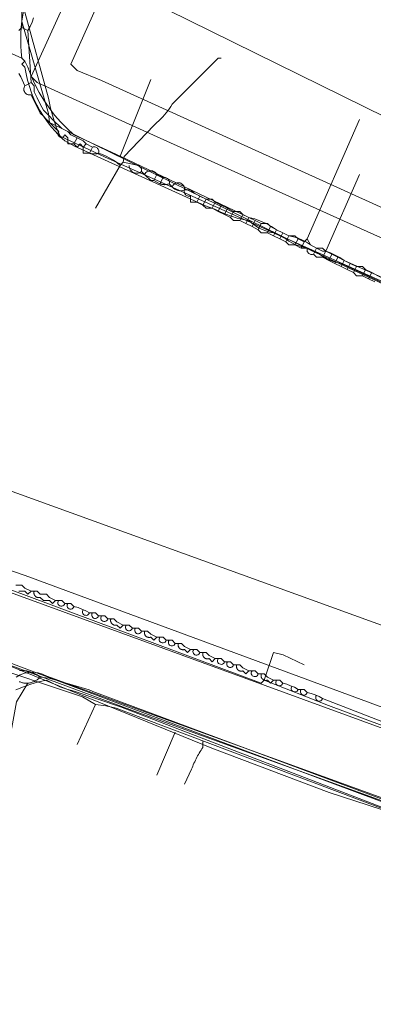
# Model space of a CAD drawing. Header units: inches. Extents: x 158416 to 160804, y 432611 to 437652.
# Tile 180 of 193: x 159175 to 159214, y 437188 to 437295. Entities that reach past the tile are written whole.
import ezdxf

# ---------------------------------------------------------------- set-up
doc = ezdxf.new("R2010")
doc.units = ezdxf.units.IN
doc.header["$MEASUREMENT"] = 0
doc.linetypes.add('COPIER_315', pattern=[0])
doc.linetypes.add('DASHDOT', pattern=[0])
for name, color, linetype in [('4.1-RIOOL-BESTAAND', 251, 'Continuous'), ('4.2-K&L-LAAGSPANNING', 10, 'Continuous'), ('4.2-K&L-LAGEDRUK GAS', 42, 'Continuous'), ('4.2-K&L-MIDDENSPANNING', 10, 'Continuous'), ('4.2-K&L-SIGNAAL KPN', 94, 'Continuous'), ('4.2-K&L-SIGNAAL UPC', 222, 'Continuous'), ('4.2-K&L-WATERLEIDING', 150, 'Continuous')]:
    doc.layers.add(name, color=color, linetype=linetype)

msp = doc.modelspace()

# ---------------------------------------------------------------- linework, layer by layer
at = {"layer": '4.1-RIOOL-BESTAAND', "color": 2, "linetype": 'COPIER_315', "lineweight": 0, "ltscale": 5}
for points in [[(159224, 437217, 0), (159233.67, 437228.33, 0), (159243.07, 437247.97, 0), (159248.67, 437259.33, 0), (159184.7, 437288.4, 0), (159184.3, 437288.57, 0), (159181.67, 437289.67, 0), (159181, 437290.33, 0), (159198.4, 437329.3, 0), (159199.9, 437332.7, 0), (159200.18, 437333.48, 0), (159200.52, 437334.23, 0), (159200.9, 437334.96, 0), (159201.33, 437335.67, 0)], [(159232.67, 437263.33, 0), (159189.97, 437282.6, 0), (159177.33, 437288.33, 0), (159176.67, 437289, 0), (159196.1, 437331.63, 0), (159196.25, 437332, 0), (159196.44, 437332.35, 0), (159196.67, 437332.67, 0)], [(159238, 437207.33, 0), (159237.42, 437207.48, 0), (159224.37, 437216.73, 0), (159224, 437217, 0), (159176.03, 437234.73, 0), (159147.7, 437244.43, 0), (159133.7, 437249.1, 0), (159107.97, 437257.54, 0), (159087, 437262.33, 0)], [(159236, 437202.33, 0), (159209.03, 437211.1, 0), (159196.3, 437215.93, 0), (159174.7, 437224.73, 0), (159151.7, 437232.77, 0), (159131.7, 437239.77, 0), (159107.97, 437247.87, 0), (159076, 437255, 0)]]:
    msp.add_polyline3d(points, dxfattribs=at)
at = {"layer": '4.2-K&L-LAAGSPANNING', "linetype": 'DASHDOT', "lineweight": 0, "ltscale": 2}
for p, q in [((159186.33, 437280.33), (159189.67, 437288.67)), ((159208.67, 437270), (159212.33, 437278.33))]:
    msp.add_line(p, q, dxfattribs=at)
for points in [[(159175.67, 437291, 0), (159175.6, 437291.67, 0), (159175.55, 437292.34, 0), (159175.54, 437293.01, 0), (159175.55, 437293.68, 0), (159175.6, 437294.35, 0), (159175.67, 437295.01, 0), (159175.77, 437295.67, 0), (159175.9, 437296.33, 0), (159176.06, 437296.98, 0), (159176.24, 437297.63, 0), (159176.45, 437298.26, 0), (159176.69, 437298.89, 0), (159176.96, 437299.51, 0), (159177.25, 437300.11, 0), (159177.57, 437300.7, 0), (159177.67, 437301.33, 0), (159186, 437318.67, 0), (159190.4, 437327.97, 0), (159190.67, 437328.33, 0)], [(159230, 437260.33, 0), (159210.67, 437269, 0), (159210.2, 437269.31, 0), (159209.71, 437269.58, 0), (159209.19, 437269.81, 0), (159208.67, 437270, 0), (159208.33, 437270, 0), (159207.67, 437270.33, 0), (159207, 437270.67, 0), (159206.58, 437270.96, 0), (159206.13, 437271.21, 0), (159205.66, 437271.41, 0), (159205.17, 437271.56, 0), (159204.67, 437271.67, 0), (159204, 437272, 0), (159203.33, 437272.33, 0), (159202.78, 437272.69, 0), (159202.2, 437273.01, 0), (159201.59, 437273.28, 0), (159200.97, 437273.5, 0), (159200.33, 437273.67, 0), (159186.33, 437280.33, 0), (159181.33, 437282.67, 0), (159180.59, 437283.33, 0), (159179.89, 437284.04, 0), (159179.23, 437284.8, 0), (159178.62, 437285.59, 0), (159178.06, 437286.41, 0), (159177.55, 437287.27, 0), (159177.09, 437288.15, 0), (159176.68, 437289.07, 0), (159176.33, 437290, 0), (159176, 437290.67, 0), (159175.67, 437291, 0), (159169.37, 437293.77, 0)], [(159229.67, 437259.67, 0), (159210.33, 437268.67, 0), (159209.91, 437268.75, 0), (159209.5, 437268.87, 0), (159209.1, 437269.02, 0), (159208.72, 437269.2, 0), (159208.35, 437269.42, 0), (159208, 437269.67, 0), (159207.33, 437270, 0), (159206.67, 437270.33, 0), (159206.25, 437270.42, 0), (159205.84, 437270.53, 0), (159205.44, 437270.69, 0), (159205.05, 437270.87, 0), (159204.68, 437271.09, 0), (159204.33, 437271.33, 0), (159203.67, 437271.67, 0), (159203, 437272, 0), (159202.57, 437272.08, 0), (159202.16, 437272.2, 0), (159201.75, 437272.35, 0), (159201.36, 437272.55, 0), (159201, 437272.78, 0), (159200.65, 437273.04, 0), (159200.33, 437273.33, 0), (159199.69, 437273.45, 0), (159199.06, 437273.6, 0), (159198.43, 437273.79, 0), (159197.82, 437274.01, 0), (159197.22, 437274.27, 0), (159196.63, 437274.57, 0), (159195.63, 437274.93, 0), (159181.38, 437281.41, 0), (159180.33, 437282, 0), (159179.81, 437282.49, 0), (159179.31, 437283, 0), (159178.85, 437283.54, 0), (159178.41, 437284.11, 0), (159178, 437284.69, 0), (159177.63, 437285.3, 0), (159177.29, 437285.93, 0), (159176.98, 437286.58, 0), (159176.71, 437287.24, 0), (159176.48, 437287.91, 0), (159176.28, 437288.6, 0), (159176.12, 437289.3, 0), (159176, 437290, 0), (159175.67, 437290.33, 0), (159176, 437290.67, 0)], [(159229, 437204.67, 0), (159229.07, 437204.97, 0), (159231.67, 437211.67, 0), (159231, 437212.33, 0), (159208.97, 437220.57, 0), (159202, 437223.33, 0), (159201.67, 437223, 0), (159174.3, 437233.23, 0), (159173.7, 437233.43, 0), (159173.33, 437233.58, 0), (159172.99, 437233.77, 0), (159172.67, 437234, 0), (159171.63, 437234.27, 0), (159123, 437252.33, 0), (159122.33, 437252, 0), (159122, 437251.67, 0), (159115.03, 437253.73, 0), (159114.33, 437254, 0), (159110.37, 437255.73, 0), (159094.7, 437260.1, 0), (159088.69, 437261.46, 0), (159088.11, 437261.59, 0), (159087.55, 437261.77, 0), (159087, 437262, 0)], [(159169.67, 437227, 0), (159176.97, 437224.23, 0), (159219.37, 437208.4, 0), (159219.63, 437208.27, 0), (159227.33, 437205, 0), (159228, 437204.67, 0), (159228.33, 437204.33, 0), (159228.67, 437204.67, 0), (159229, 437204.67, 0), (159230.67, 437202, 0), (159230.33, 437198.33, 0), (159229.67, 437197.67, 0), (159229.93, 437196.97, 0), (159230, 437196.67, 0), (159229.73, 437196.3, 0), (159229.33, 437195.33, 0), (159229.67, 437195, 0), (159229.47, 437194.82, 0), (159229.29, 437194.61, 0), (159229.16, 437194.38, 0), (159229.06, 437194.13, 0), (159229, 437193.87, 0), (159228.98, 437193.6, 0), (159229, 437193.33, 0)], [(159202, 437223.33, 0), (159203, 437226.33, 0), (159204.03, 437226.07, 0), (159206.33, 437225, 0)]]:
    msp.add_polyline3d(points, dxfattribs=at)
at = {"layer": '4.2-K&L-LAGEDRUK GAS', "linetype": 'Continuous', "lineweight": 0, "ltscale": 15}
for points in [[(159239.33, 437255.67, 0), (159184.63, 437280.27, 0), (159179.83, 437282.5, 0), (159179.41, 437283.5, 0), (159179.06, 437284.53, 0), (159178.77, 437285.57, 0), (159178.55, 437286.64, 0), (159176, 437296, 0)], [(159223.7, 437206.07, 0), (159186.37, 437220.43, 0), (159181.36, 437222.12, 0), (159180.57, 437222.34, 0), (159179.8, 437222.62, 0), (159179.06, 437222.95, 0), (159178.33, 437223.33, 0), (159177.48, 437223.15, 0), (159176.65, 437222.91, 0), (159175.83, 437222.62, 0), (159175.03, 437222.27, 0)]]:
    msp.add_polyline3d(points, dxfattribs=at)
at = {"layer": '4.2-K&L-MIDDENSPANNING', "linetype": 'Continuous', "lineweight": 0, "ltscale": 1.75}
for points in [[(159163, 437310.33, 0), (159241.33, 437271.67, 0), (159241.44, 437271.81, 0), (159241.57, 437271.93, 0), (159241.72, 437272.03, 0), (159241.89, 437272.1, 0), (159242.06, 437272.15, 0), (159242.24, 437272.16, 0), (159242.42, 437272.15, 0), (159242.59, 437272.11, 0), (159242.76, 437272.04, 0), (159242.91, 437271.94, 0), (159243.04, 437271.82, 0), (159243.15, 437271.68, 0), (159243.24, 437271.52, 0), (159243.3, 437271.36, 0), (159243.33, 437271.18, 0), (159243.33, 437271, 0), (159243.33, 437270.33, 0), (159243.97, 437270.23, 0), (159493.33, 437145.67, 0)], [(159219, 437208.67, 0), (159188.37, 437219.77, 0), (159119.63, 437245.23, 0), (159108.7, 437248.77, 0), (159093.36, 437253.12, 0), (159078.67, 437256.67, 0)], [(159230.67, 437219.67, 0), (159230, 437220, 0), (159229.67, 437220.33, 0), (159229.33, 437221, 0), (159229.33, 437221.33, 0), (159228.33, 437222.33, 0), (159228, 437223, 0), (159227.67, 437223.33, 0), (159227.33, 437223.67, 0), (159226.44, 437224.15, 0), (159225.28, 437224.94, 0), (159224.09, 437225.66, 0), (159222.85, 437226.32, 0), (159221.59, 437226.91, 0), (159220.3, 437227.43, 0), (159218.98, 437227.88, 0), (159217.63, 437228.27, 0), (159165, 437247.33, 0)], [(159226.33, 437214.33, 0), (159208.33, 437221.33, 0), (159207.94, 437221.55, 0), (159207.53, 437221.73, 0), (159207.1, 437221.88, 0), (159206.67, 437222, 0), (159206.33, 437222.33, 0), (159205.67, 437222.33, 0), (159205.27, 437222.55, 0), (159204.86, 437222.73, 0), (159204.44, 437222.88, 0), (159204, 437223, 0), (159203.67, 437223.33, 0), (159203, 437223.33, 0), (159202.33, 437223.67, 0), (159202, 437224, 0), (159201.33, 437224, 0), (159201, 437224.33, 0), (159200.33, 437224.33, 0), (159199.67, 437224.67, 0), (159199.33, 437225, 0), (159198.67, 437225, 0), (159198.33, 437225.33, 0), (159197.67, 437225.33, 0), (159197.33, 437225.67, 0), (159196.67, 437225.67, 0), (159196, 437226, 0), (159195.67, 437226.33, 0), (159195, 437226.33, 0), (159194.67, 437226.67, 0), (159194, 437226.67, 0), (159193.33, 437227, 0), (159193, 437227.33, 0), (159192.33, 437227.33, 0), (159192, 437227.67, 0), (159191.33, 437227.67, 0), (159191, 437228, 0), (159190.33, 437228, 0), (159189.67, 437228.33, 0), (159189.33, 437228.67, 0), (159188.67, 437228.67, 0), (159188.33, 437229, 0), (159187.67, 437229, 0), (159187.33, 437229.33, 0), (159186.67, 437229.33, 0), (159186, 437229.67, 0), (159185.67, 437230, 0), (159185, 437230, 0), (159184.67, 437230.33, 0), (159184, 437230.33, 0), (159183.67, 437230.67, 0), (159183, 437230.67, 0), (159182.6, 437230.88, 0), (159182.19, 437231.07, 0), (159181.77, 437231.22, 0), (159181.33, 437231.33, 0), (159181, 437231.67, 0), (159180.33, 437231.67, 0), (159180, 437232, 0), (159179.33, 437232, 0), (159178.67, 437232.33, 0), (159178.33, 437232.67, 0), (159177.67, 437232.67, 0), (159177.33, 437233, 0), (159176.67, 437233, 0), (159176, 437233.33, 0), (159175.67, 437233.67, 0), (159175, 437233.67, 0)], [(159176.67, 437233, 0), (159176.33, 437232.67, 0), (159176, 437233, 0), (159175.33, 437233, 0)], [(159179.33, 437232, 0), (159179, 437231.67, 0), (159178.67, 437232, 0), (159178, 437232, 0), (159177.67, 437232.33, 0), (159177.64, 437232.32, 0), (159177.61, 437232.32, 0), (159177.57, 437232.31, 0), (159177.54, 437232.31, 0), (159177.51, 437232.31, 0), (159177.48, 437232.31, 0), (159177.45, 437232.31, 0), (159177.42, 437232.31, 0), (159177.39, 437232.32, 0), (159177.36, 437232.33, 0), (159177.33, 437232.34, 0), (159177.3, 437232.35, 0), (159177.27, 437232.36, 0), (159177.24, 437232.37, 0), (159177.21, 437232.39, 0), (159177.19, 437232.41, 0), (159177.16, 437232.43, 0), (159177.14, 437232.45, 0), (159177.12, 437232.47, 0), (159177.1, 437232.5, 0), (159177.08, 437232.52, 0), (159177.06, 437232.55, 0), (159177.04, 437232.57, 0), (159177.03, 437232.6, 0), (159177.01, 437232.63, 0), (159177, 437232.66, 0), (159176.99, 437232.69, 0), (159176.99, 437232.72, 0), (159176.98, 437232.75, 0), (159176.98, 437232.78, 0), (159176.97, 437232.81, 0), (159176.97, 437232.85, 0), (159176.97, 437232.88, 0), (159176.98, 437232.91, 0), (159176.98, 437232.94, 0), (159176.99, 437232.97, 0), (159177, 437233, 0)], [(159186.67, 437229.33, 0), (159186.33, 437229, 0), (159186, 437229.33, 0), (159185.98, 437229.33, 0), (159185.95, 437229.32, 0), (159185.93, 437229.32, 0), (159185.91, 437229.31, 0), (159185.88, 437229.31, 0), (159185.86, 437229.31, 0), (159185.84, 437229.31, 0), (159185.81, 437229.31, 0), (159185.79, 437229.31, 0), (159185.76, 437229.31, 0), (159185.74, 437229.31, 0), (159185.72, 437229.32, 0), (159185.69, 437229.32, 0), (159185.67, 437229.33, 0), (159185.65, 437229.34, 0), (159185.63, 437229.35, 0), (159185.61, 437229.36, 0), (159185.58, 437229.37, 0), (159185.56, 437229.38, 0), (159185.54, 437229.39, 0), (159185.52, 437229.41, 0), (159185.5, 437229.42, 0), (159185.49, 437229.44, 0), (159185.47, 437229.45, 0), (159185.45, 437229.47, 0), (159185.44, 437229.49, 0), (159185.42, 437229.5, 0), (159185.41, 437229.52, 0), (159185.39, 437229.54, 0), (159185.38, 437229.56, 0), (159185.37, 437229.58, 0), (159185.36, 437229.61, 0), (159185.35, 437229.63, 0), (159185.34, 437229.65, 0), (159185.33, 437229.67, 0), (159185.32, 437229.69, 0), (159185.32, 437229.72, 0), (159185.31, 437229.74, 0), (159185.31, 437229.76, 0), (159185.31, 437229.79, 0), (159185.31, 437229.81, 0), (159185.31, 437229.84, 0), (159185.31, 437229.86, 0), (159185.31, 437229.88, 0), (159185.31, 437229.91, 0), (159185.32, 437229.93, 0), (159185.32, 437229.95, 0), (159185.33, 437229.98, 0), (159185.33, 437230, 0)], [(159190.33, 437228, 0), (159190, 437227.67, 0), (159189.67, 437228, 0), (159189.64, 437227.99, 0), (159189.62, 437227.99, 0), (159189.6, 437227.98, 0), (159189.57, 437227.98, 0), (159189.55, 437227.98, 0), (159189.53, 437227.97, 0), (159189.5, 437227.97, 0), (159189.48, 437227.97, 0), (159189.46, 437227.98, 0), (159189.43, 437227.98, 0), (159189.41, 437227.98, 0), (159189.38, 437227.99, 0), (159189.36, 437227.99, 0), (159189.34, 437228, 0), (159189.32, 437228.01, 0), (159189.29, 437228.02, 0), (159189.27, 437228.02, 0), (159189.25, 437228.04, 0), (159189.23, 437228.05, 0), (159189.21, 437228.06, 0), (159189.19, 437228.07, 0), (159189.17, 437228.09, 0), (159189.15, 437228.1, 0), (159189.14, 437228.12, 0), (159189.12, 437228.14, 0), (159189.1, 437228.15, 0), (159189.09, 437228.17, 0), (159189.07, 437228.19, 0), (159189.06, 437228.21, 0), (159189.05, 437228.23, 0), (159189.04, 437228.25, 0), (159189.02, 437228.27, 0), (159189.02, 437228.29, 0), (159189.01, 437228.32, 0), (159189, 437228.34, 0), (159188.99, 437228.36, 0), (159188.99, 437228.38, 0), (159188.98, 437228.41, 0), (159188.98, 437228.43, 0), (159188.98, 437228.46, 0), (159188.97, 437228.48, 0), (159188.97, 437228.5, 0), (159188.97, 437228.53, 0), (159188.98, 437228.55, 0), (159188.98, 437228.57, 0), (159188.98, 437228.6, 0), (159188.99, 437228.62, 0), (159188.99, 437228.64, 0), (159189, 437228.67, 0)], [(159194, 437226.67, 0), (159193.67, 437226.33, 0), (159193.33, 437226.67, 0), (159193.31, 437226.66, 0), (159193.29, 437226.65, 0), (159193.26, 437226.65, 0), (159193.24, 437226.64, 0), (159193.22, 437226.64, 0), (159193.19, 437226.64, 0), (159193.17, 437226.64, 0), (159193.15, 437226.64, 0), (159193.12, 437226.64, 0), (159193.1, 437226.64, 0), (159193.07, 437226.65, 0), (159193.05, 437226.65, 0), (159193.03, 437226.66, 0), (159193.01, 437226.66, 0), (159192.98, 437226.67, 0), (159192.96, 437226.68, 0), (159192.94, 437226.69, 0), (159192.92, 437226.7, 0), (159192.9, 437226.71, 0), (159192.88, 437226.73, 0), (159192.86, 437226.74, 0), (159192.84, 437226.75, 0), (159192.82, 437226.77, 0), (159192.8, 437226.79, 0), (159192.79, 437226.8, 0), (159192.77, 437226.82, 0), (159192.75, 437226.84, 0), (159192.74, 437226.86, 0), (159192.73, 437226.88, 0), (159192.71, 437226.9, 0), (159192.7, 437226.92, 0), (159192.69, 437226.94, 0), (159192.68, 437226.96, 0), (159192.67, 437226.98, 0), (159192.66, 437227.01, 0), (159192.66, 437227.03, 0), (159192.65, 437227.05, 0), (159192.65, 437227.07, 0), (159192.64, 437227.1, 0), (159192.64, 437227.12, 0), (159192.64, 437227.15, 0), (159192.64, 437227.17, 0), (159192.64, 437227.19, 0), (159192.64, 437227.22, 0), (159192.64, 437227.24, 0), (159192.65, 437227.26, 0), (159192.65, 437227.29, 0), (159192.66, 437227.31, 0), (159192.67, 437227.33, 0)], [(159196.67, 437225.67, 0), (159196.33, 437225.33, 0), (159196, 437225.67, 0), (159195.98, 437225.66, 0), (159195.95, 437225.65, 0), (159195.93, 437225.65, 0), (159195.91, 437225.64, 0), (159195.88, 437225.64, 0), (159195.86, 437225.64, 0), (159195.84, 437225.64, 0), (159195.81, 437225.64, 0), (159195.79, 437225.64, 0), (159195.77, 437225.64, 0), (159195.74, 437225.65, 0), (159195.72, 437225.65, 0), (159195.7, 437225.66, 0), (159195.67, 437225.66, 0), (159195.65, 437225.67, 0), (159195.63, 437225.68, 0), (159195.61, 437225.69, 0), (159195.58, 437225.7, 0), (159195.56, 437225.71, 0), (159195.54, 437225.73, 0), (159195.52, 437225.74, 0), (159195.51, 437225.75, 0), (159195.49, 437225.77, 0), (159195.47, 437225.79, 0), (159195.45, 437225.8, 0), (159195.44, 437225.82, 0), (159195.42, 437225.84, 0), (159195.41, 437225.86, 0), (159195.39, 437225.88, 0), (159195.38, 437225.9, 0), (159195.37, 437225.92, 0), (159195.36, 437225.94, 0), (159195.35, 437225.96, 0), (159195.34, 437225.98, 0), (159195.33, 437226.01, 0), (159195.32, 437226.03, 0), (159195.32, 437226.05, 0), (159195.31, 437226.07, 0), (159195.31, 437226.1, 0), (159195.31, 437226.12, 0), (159195.31, 437226.15, 0), (159195.31, 437226.17, 0), (159195.31, 437226.19, 0), (159195.31, 437226.22, 0), (159195.31, 437226.24, 0), (159195.32, 437226.26, 0), (159195.32, 437226.29, 0), (159195.33, 437226.31, 0), (159195.33, 437226.33, 0)], [(159200.33, 437224.33, 0), (159200, 437224, 0), (159199.67, 437224.33, 0), (159199.64, 437224.33, 0), (159199.62, 437224.32, 0), (159199.6, 437224.32, 0), (159199.57, 437224.31, 0), (159199.55, 437224.31, 0), (159199.53, 437224.31, 0), (159199.5, 437224.31, 0), (159199.48, 437224.31, 0), (159199.46, 437224.31, 0), (159199.43, 437224.31, 0), (159199.41, 437224.31, 0), (159199.38, 437224.32, 0), (159199.36, 437224.32, 0), (159199.34, 437224.33, 0), (159199.32, 437224.34, 0), (159199.29, 437224.35, 0), (159199.27, 437224.36, 0), (159199.25, 437224.37, 0), (159199.23, 437224.38, 0), (159199.21, 437224.39, 0), (159199.19, 437224.41, 0), (159199.17, 437224.42, 0), (159199.15, 437224.44, 0), (159199.14, 437224.45, 0), (159199.12, 437224.47, 0), (159199.1, 437224.49, 0), (159199.09, 437224.51, 0), (159199.07, 437224.52, 0), (159199.06, 437224.54, 0), (159199.05, 437224.56, 0), (159199.04, 437224.58, 0), (159199.02, 437224.61, 0), (159199.01, 437224.63, 0), (159199.01, 437224.65, 0), (159199, 437224.67, 0), (159198.99, 437224.7, 0), (159198.99, 437224.72, 0), (159198.98, 437224.74, 0), (159198.98, 437224.77, 0), (159198.97, 437224.79, 0), (159198.97, 437224.81, 0), (159198.97, 437224.84, 0), (159198.97, 437224.86, 0), (159198.98, 437224.88, 0), (159198.98, 437224.91, 0), (159198.98, 437224.93, 0), (159198.99, 437224.95, 0), (159198.99, 437224.98, 0), (159199, 437225, 0)], [(159203, 437223.33, 0), (159202.67, 437223, 0), (159202.33, 437223.33, 0), (159202.31, 437223.33, 0), (159202.29, 437223.32, 0), (159202.26, 437223.32, 0), (159202.24, 437223.31, 0), (159202.22, 437223.31, 0), (159202.19, 437223.31, 0), (159202.17, 437223.31, 0), (159202.15, 437223.31, 0), (159202.12, 437223.31, 0), (159202.1, 437223.31, 0), (159202.07, 437223.31, 0), (159202.05, 437223.32, 0), (159202.03, 437223.32, 0), (159202.01, 437223.33, 0), (159201.98, 437223.34, 0), (159201.96, 437223.35, 0), (159201.94, 437223.36, 0), (159201.92, 437223.37, 0), (159201.9, 437223.38, 0), (159201.88, 437223.39, 0), (159201.86, 437223.41, 0), (159201.84, 437223.42, 0), (159201.82, 437223.44, 0), (159201.8, 437223.45, 0), (159201.79, 437223.47, 0), (159201.77, 437223.49, 0), (159201.75, 437223.51, 0), (159201.74, 437223.52, 0), (159201.73, 437223.54, 0), (159201.71, 437223.56, 0), (159201.7, 437223.58, 0), (159201.69, 437223.61, 0), (159201.68, 437223.63, 0), (159201.67, 437223.65, 0), (159201.66, 437223.67, 0), (159201.66, 437223.7, 0), (159201.65, 437223.72, 0), (159201.65, 437223.74, 0), (159201.64, 437223.77, 0), (159201.64, 437223.79, 0), (159201.64, 437223.81, 0), (159201.64, 437223.84, 0), (159201.64, 437223.86, 0), (159201.64, 437223.88, 0), (159201.64, 437223.91, 0), (159201.65, 437223.93, 0), (159201.65, 437223.95, 0), (159201.66, 437223.98, 0), (159201.67, 437224, 0)]]:
    msp.add_polyline3d(points, dxfattribs=at)
for centre, start, end in [((159179.96, 437231.76), 140.9009, 345.9522), ((159180.96, 437231.43), 140.8957, 345.9659), ((159182.63, 437230.76), 140.964, 345.9017), ((159183.63, 437230.43), 140.9587, 345.9154), ((159184.63, 437230.09), 140.9429, 345.9564), ((159187.3, 437229.09), 140.859, 346.0234), ((159188.3, 437228.76), 140.8799, 345.969), ((159190.96, 437227.76), 140.9009, 345.9522), ((159191.96, 437227.43), 140.8957, 345.9659), ((159194.63, 437226.43), 140.9587, 345.9154), ((159197.3, 437225.43), 140.8747, 345.9826), ((159198.3, 437225.09), 140.859, 346.0234), ((159200.96, 437224.09), 140.88, 346.0067), ((159203.63, 437223.09), 140.9429, 345.9564), ((159205.3, 437222.43), 140.8747, 345.9826), ((159206.3, 437222.09), 140.859, 346.0234), ((159207.96, 437221.43), 140.8957, 345.9659)]:
    msp.add_arc(centre, 0.382, start, end, dxfattribs=at)
at = {"layer": '4.2-K&L-SIGNAAL KPN', "linetype": 'Continuous', "lineweight": 0, "ltscale": 1.75}
for p, q in [((159176.33, 437294), (159175.67, 437294.33)), ((159176, 437288), (159176.67, 437288.33)), ((159181.33, 437281.67), (159181.67, 437282.33)), ((159183, 437280.67), (159183.33, 437281.33)), ((159190, 437277.67), (159190.33, 437278.33)), ((159190.67, 437277.33), (159191, 437278)), ((159194.67, 437275.33), (159195, 437276)), ((159195.33, 437275), (159195.67, 437275.67)), ((159196.33, 437274.67), (159196.67, 437275.33)), ((159197, 437274.33), (159197.33, 437275)), ((159197.67, 437274), (159198, 437274.67)), ((159198.33, 437273.67), (159198.67, 437274.33)), ((159199.33, 437273.33), (159199.67, 437274)), ((159200, 437273), (159200.33, 437273.67)), ((159200.67, 437272.67), (159201, 437273.33)), ((159201.33, 437272.33), (159201.67, 437273)), ((159202.33, 437272), (159202.67, 437272.67)), ((159203, 437271.67), (159203.33, 437272.33)), ((159203.67, 437271.33), (159204, 437272)), ((159204.33, 437271), (159204.67, 437271.67)), ((159205.33, 437270.67), (159205.67, 437271.33)), ((159207.33, 437269.67), (159207.67, 437270.33)), ((159208.33, 437269.33), (159208.67, 437270)), ((159209, 437269), (159209.33, 437269.67)), ((159209.67, 437268.67), (159210, 437269.33)), ((159210.33, 437268.33), (159210.67, 437269)), ((159211, 437268), (159211.33, 437268.67)), ((159211.67, 437267.67), (159212, 437268.33)), ((159212.67, 437267.33), (159213, 437268)), ((159213.33, 437267), (159213.67, 437267.67))]:
    msp.add_line(p, q, dxfattribs=at)
for points in [[(159175.33, 437294, 0), (159175.67, 437294.33, 0), (159175.67, 437296, 0)], [(159186.33, 437279.33, 0), (159185.99, 437279.63, 0), (159185.63, 437279.89, 0), (159185.24, 437280.13, 0), (159184.84, 437280.34, 0), (159184.43, 437280.52, 0), (159184, 437280.67, 0), (159184.02, 437280.75, 0), (159184.03, 437280.84, 0), (159184.02, 437280.93, 0), (159183.99, 437281.02, 0), (159183.95, 437281.1, 0), (159183.9, 437281.17, 0), (159183.84, 437281.24, 0), (159183.77, 437281.29, 0), (159183.69, 437281.33, 0), (159183.6, 437281.35, 0), (159183.51, 437281.36, 0), (159183.42, 437281.35, 0), (159183.33, 437281.33, 0), (159182.67, 437281.67, 0), (159182.33, 437282, 0), (159181.67, 437282.33, 0), (159181, 437282.67, 0), (159180.67, 437283, 0), (159180, 437283.33, 0), (159179.67, 437283.67, 0), (159179.33, 437284, 0), (159179, 437284.33, 0), (159178.67, 437284.67, 0), (159178.33, 437285, 0), (159178, 437285.33, 0), (159177.67, 437286, 0), (159177.33, 437286.67, 0), (159177, 437287.33, 0), (159177, 437288, 0), (159176.67, 437288.33, 0), (159176.33, 437294, 0), (159176.56, 437294.44, 0), (159176.77, 437294.9, 0), (159176.94, 437295.37, 0)], [(159183.67, 437274.67, 0), (159186.33, 437279.33, 0), (159186.67, 437279.67, 0), (159186.77, 437280.3, 0), (159190, 437283.67, 0), (159190.33, 437284, 0), (159190.55, 437284.19, 0), (159190.76, 437284.39, 0), (159190.97, 437284.6, 0), (159191.16, 437284.82, 0), (159191.35, 437285.04, 0), (159191.52, 437285.27, 0), (159191.69, 437285.51, 0), (159191.85, 437285.75, 0), (159192, 437286, 0), (159197, 437291, 0), (159197.33, 437291, 0)], [(159182.33, 437281.33, 0), (159182, 437281.67, 0), (159181.67, 437281.33, 0), (159181.33, 437281.67, 0), (159180.67, 437281.67, 0), (159180.67, 437282.33, 0), (159180.33, 437282.67, 0), (159180.31, 437282.61, 0), (159180.28, 437282.55, 0), (159180.24, 437282.5, 0), (159180.19, 437282.45, 0), (159180.14, 437282.42, 0), (159180.08, 437282.39, 0), (159180.01, 437282.38, 0), (159179.95, 437282.38, 0), (159179.88, 437282.39, 0), (159179.82, 437282.4, 0), (159179.76, 437282.43, 0), (159179.71, 437282.47, 0), (159179.67, 437282.52, 0), (159179.63, 437282.57, 0), (159179.6, 437282.63, 0), (159179.59, 437282.69, 0), (159179.58, 437282.76, 0), (159179.59, 437282.82, 0), (159179.6, 437282.89, 0), (159179.63, 437282.95, 0), (159179.67, 437283, 0), (159179.33, 437283.33, 0), (159179, 437283.67, 0), (159178.67, 437284, 0), (159178.33, 437284.33, 0), (159178, 437284.67, 0), (159177.67, 437285, 0), (159177.33, 437285.67, 0), (159177, 437286.33, 0), (159176.67, 437287, 0), (159176.56, 437286.99, 0), (159176.45, 437286.99, 0), (159176.34, 437287.01, 0), (159176.24, 437287.05, 0), (159176.14, 437287.11, 0), (159176.06, 437287.19, 0), (159175.99, 437287.27, 0), (159175.94, 437287.37, 0), (159175.9, 437287.47, 0), (159175.88, 437287.58, 0), (159175.89, 437287.69, 0), (159175.91, 437287.8, 0), (159175.94, 437287.9, 0), (159176, 437288, 0), (159175.57, 437288.97, 0), (159175.33, 437289.33, 0)], [(159206, 437270.33, 0), (159206.33, 437271, 0), (159206.67, 437271.33, 0), (159212.33, 437284.33, 0)], [(159184, 437280.67, 0), (159183.96, 437280.65, 0), (159183.92, 437280.64, 0), (159183.88, 437280.63, 0), (159183.84, 437280.61, 0), (159183.81, 437280.6, 0), (159183.76, 437280.6, 0), (159183.72, 437280.59, 0), (159183.68, 437280.58, 0), (159183.64, 437280.58, 0), (159183.6, 437280.57, 0), (159183.56, 437280.57, 0), (159183.52, 437280.57, 0), (159183.48, 437280.57, 0), (159183.44, 437280.57, 0), (159183.4, 437280.57, 0), (159183.36, 437280.58, 0), (159183.32, 437280.58, 0), (159183.28, 437280.59, 0), (159183.24, 437280.6, 0), (159183.2, 437280.6, 0), (159183.16, 437280.61, 0), (159183.12, 437280.63, 0), (159183.08, 437280.64, 0), (159183.04, 437280.65, 0), (159183, 437280.67, 0), (159182.33, 437280.67, 0), (159182.33, 437281.33, 0), (159182.67, 437281.67, 0)], [(159188.67, 437278.67, 0), (159188.67, 437279, 0), (159188.33, 437279.33, 0), (159186.67, 437279.67, 0)], [(159214, 437266.67, 0), (159213.33, 437267, 0), (159212.67, 437267.33, 0), (159212, 437267.33, 0), (159211.67, 437267.67, 0), (159211, 437268, 0), (159210.33, 437268.33, 0), (159209.67, 437268.67, 0), (159209, 437269, 0), (159208.33, 437269.33, 0), (159207.67, 437269.33, 0), (159207.33, 437269.67, 0), (159207.25, 437269.65, 0), (159207.16, 437269.64, 0), (159207.07, 437269.65, 0), (159206.98, 437269.67, 0), (159206.9, 437269.71, 0), (159206.83, 437269.76, 0), (159206.76, 437269.83, 0), (159206.71, 437269.9, 0), (159206.67, 437269.98, 0), (159206.65, 437270.07, 0), (159206.64, 437270.16, 0), (159206.65, 437270.25, 0), (159206.67, 437270.33, 0), (159206, 437270.33, 0), (159205.33, 437270.67, 0), (159204.67, 437270.67, 0), (159204.33, 437271, 0), (159203.67, 437271.33, 0), (159203, 437271.67, 0), (159202.33, 437272, 0), (159201.67, 437272, 0), (159201.33, 437272.33, 0), (159200.67, 437272.67, 0), (159200, 437273, 0), (159199.33, 437273.33, 0), (159198.67, 437273.33, 0), (159198.33, 437273.67, 0), (159197.67, 437274, 0), (159197, 437274.33, 0), (159196.33, 437274.67, 0), (159195.67, 437274.67, 0), (159195.33, 437275, 0), (159194.67, 437275.33, 0), (159194, 437275.33, 0), (159194, 437276, 0), (159193.91, 437275.98, 0), (159193.82, 437275.97, 0), (159193.73, 437275.98, 0), (159193.65, 437276.01, 0), (159193.57, 437276.05, 0), (159193.49, 437276.1, 0), (159193.43, 437276.16, 0), (159193.38, 437276.23, 0), (159193.34, 437276.31, 0), (159193.32, 437276.4, 0), (159193.31, 437276.49, 0), (159193.31, 437276.58, 0), (159193.33, 437276.67, 0), (159193.16, 437276.61, 0), (159192.98, 437276.58, 0), (159192.79, 437276.58, 0), (159192.61, 437276.61, 0), (159192.44, 437276.67, 0), (159192.27, 437276.76, 0), (159192.13, 437276.87, 0), (159192, 437277, 0), (159191.67, 437277.33, 0), (159191.69, 437277.42, 0), (159191.69, 437277.51, 0), (159191.68, 437277.6, 0), (159191.66, 437277.69, 0), (159191.62, 437277.77, 0), (159191.57, 437277.84, 0), (159191.51, 437277.9, 0), (159191.43, 437277.95, 0), (159191.35, 437277.99, 0), (159191.27, 437278.02, 0), (159191.18, 437278.03, 0), (159191.09, 437278.02, 0), (159191, 437278, 0), (159190.33, 437278.33, 0), (159190.27, 437278.44, 0), (159190.18, 437278.54, 0), (159190.09, 437278.62, 0), (159189.97, 437278.68, 0), (159189.86, 437278.72, 0), (159189.73, 437278.74, 0), (159189.6, 437278.74, 0), (159189.48, 437278.72, 0), (159189.36, 437278.68, 0), (159189.25, 437278.62, 0), (159189.15, 437278.54, 0), (159189.07, 437278.44, 0), (159189, 437278.33, 0), (159188.67, 437278.67, 0), (159188.56, 437278.59, 0), (159188.44, 437278.53, 0), (159188.31, 437278.49, 0), (159188.17, 437278.47, 0), (159188.04, 437278.48, 0), (159187.91, 437278.51, 0), (159187.78, 437278.56, 0), (159187.66, 437278.63, 0), (159187.56, 437278.72, 0), (159187.48, 437278.82, 0), (159187.41, 437278.94, 0), (159187.36, 437279.07, 0), (159187.34, 437279.2, 0), (159187.33, 437279.33, 0)], [(159191.67, 437277.33, 0), (159191.62, 437277.31, 0), (159191.57, 437277.3, 0), (159191.52, 437277.28, 0), (159191.47, 437277.27, 0), (159191.42, 437277.26, 0), (159191.37, 437277.25, 0), (159191.32, 437277.24, 0), (159191.27, 437277.24, 0), (159191.22, 437277.24, 0), (159191.17, 437277.23, 0), (159191.12, 437277.24, 0), (159191.06, 437277.24, 0), (159191.01, 437277.24, 0), (159190.96, 437277.25, 0), (159190.91, 437277.26, 0), (159190.86, 437277.27, 0), (159190.81, 437277.28, 0), (159190.76, 437277.3, 0), (159190.71, 437277.31, 0), (159190.67, 437277.33, 0), (159190, 437277.67, 0), (159189.67, 437277.67, 0), (159189, 437278.33, 0)], [(159206.33, 437271, 0), (159205.67, 437271.33, 0), (159205.33, 437271.67, 0), (159204.67, 437271.67, 0), (159204, 437272, 0), (159203.33, 437272.33, 0), (159202.67, 437272.67, 0), (159202.33, 437273, 0), (159201.67, 437273, 0), (159201, 437273.33, 0), (159200.33, 437273.67, 0), (159199.67, 437274, 0), (159199.33, 437274.33, 0), (159198.67, 437274.33, 0), (159198, 437274.67, 0), (159197.33, 437275, 0), (159196.67, 437275.33, 0), (159196.33, 437275.67, 0), (159195.67, 437275.67, 0), (159195, 437276, 0), (159194.33, 437276.33, 0), (159194, 437276.67, 0), (159193.33, 437276.67, 0), (159193.34, 437276.75, 0), (159193.33, 437276.84, 0), (159193.32, 437276.93, 0), (159193.29, 437277.01, 0), (159193.25, 437277.09, 0), (159193.21, 437277.16, 0), (159193.15, 437277.23, 0), (159193.09, 437277.29, 0), (159193.02, 437277.34, 0), (159192.94, 437277.38, 0), (159192.86, 437277.42, 0), (159192.77, 437277.44, 0), (159192.69, 437277.45, 0), (159192.6, 437277.45, 0), (159192.51, 437277.43, 0), (159192.43, 437277.41, 0), (159192.35, 437277.38, 0), (159192.27, 437277.34, 0), (159192.2, 437277.28, 0), (159192.14, 437277.22, 0), (159192.08, 437277.15, 0), (159192.04, 437277.08, 0), (159192, 437277, 0)], [(159218, 437265.67, 0), (159217.33, 437266, 0), (159216.67, 437266.33, 0), (159216.33, 437266.67, 0), (159215.67, 437266.67, 0), (159215, 437267, 0), (159214.33, 437267.33, 0), (159213.67, 437267.67, 0), (159213, 437268, 0), (159212.67, 437268.33, 0), (159212, 437268.33, 0), (159211.33, 437268.67, 0), (159210.67, 437269, 0), (159210, 437269.33, 0), (159209.33, 437269.67, 0), (159208.67, 437270, 0), (159208.33, 437270.33, 0), (159207.67, 437270.33, 0), (159207, 437270.67, 0), (159206.67, 437271.33, 0)], [(159236.67, 437209.33, 0), (159235.95, 437209.92, 0), (159230.63, 437211.93, 0), (159230.37, 437212.07, 0), (159229.46, 437212.36, 0), (159228.56, 437212.7, 0), (159227.68, 437213.09, 0), (159226.83, 437213.52, 0), (159226, 437214, 0), (159160.33, 437238, 0)], [(159175.4, 437224.38, 0), (159175.81, 437224.38, 0), (159176.21, 437224.33, 0), (159176.6, 437224.23, 0), (159176.98, 437224.09, 0), (159177.34, 437223.9, 0), (159177.67, 437223.67, 0), (159178.64, 437223.55, 0), (159182.97, 437222.27, 0), (159183.37, 437222.1, 0), (159228.63, 437205.23, 0)], [(159175.39, 437223.16, 0), (159175.47, 437223.13, 0), (159175.55, 437223.1, 0), (159175.64, 437223.08, 0), (159175.73, 437223.05, 0), (159175.81, 437223.04, 0), (159175.9, 437223.02, 0), (159175.99, 437223.01, 0), (159176.08, 437223.01, 0), (159176.17, 437223.01, 0), (159176.26, 437223.01, 0), (159176.34, 437223.01, 0), (159176.43, 437223.02, 0), (159176.52, 437223.04, 0), (159176.61, 437223.05, 0), (159176.69, 437223.08, 0), (159176.78, 437223.1, 0), (159176.86, 437223.13, 0), (159176.95, 437223.16, 0), (159177.03, 437223.2, 0), (159177.11, 437223.24, 0), (159177.18, 437223.28, 0), (159177.26, 437223.33, 0), (159177.33, 437223.37, 0), (159177.41, 437223.43, 0), (159177.47, 437223.48, 0), (159177.54, 437223.54, 0), (159177.61, 437223.6, 0), (159177.67, 437223.67, 0)], [(159162.67, 437080, 0), (159161.57, 437081.97, 0), (159160.51, 437113.66, 0), (159160.17, 437123.99, 0), (159160.08, 437124.54, 0), (159159.91, 437125.06, 0), (159159.66, 437125.55, 0), (159159.33, 437126, 0), (159159.2, 437128.16, 0), (159159.17, 437130.32, 0), (159159.25, 437132.48, 0), (159159.42, 437134.64, 0), (159159.69, 437136.78, 0), (159160.06, 437138.91, 0), (159160.53, 437141.02, 0), (159161.54, 437146.69, 0), (159175.07, 437220.97, 0), (159176.33, 437223, 0)]]:
    msp.add_polyline3d(points, dxfattribs=at)
at = {"layer": '4.2-K&L-SIGNAAL UPC', "linetype": 'Continuous', "lineweight": 0, "ltscale": 1.75}
for p, q in [((159181.67, 437216.33), (159183.67, 437220.67)), ((159190.33, 437213), (159192.33, 437217.67))]:
    msp.add_line(p, q, dxfattribs=at)
for points in [[(159219.03, 437207.77, 0), (159186.97, 437219.9, 0), (159185.9, 437220.29, 0), (159184.8, 437220.55, 0), (159183.67, 437220.67, 0), (159182.27, 437221.53, 0), (159170.97, 437225.27, 0)], [(159193.33, 437212, 0), (159194.1, 437213.63, 0), (159194.16, 437213.8, 0), (159194.23, 437213.97, 0), (159194.29, 437214.13, 0), (159194.36, 437214.3, 0), (159194.44, 437214.46, 0), (159194.51, 437214.62, 0), (159194.59, 437214.78, 0), (159194.68, 437214.94, 0), (159194.76, 437215.1, 0), (159194.85, 437215.25, 0), (159194.94, 437215.4, 0), (159195.03, 437215.56, 0), (159195.13, 437215.71, 0), (159195.23, 437215.85, 0), (159195.33, 437216, 0), (159195.33, 437216.67, 0)]]:
    msp.add_polyline3d(points, dxfattribs=at)
at = {"layer": '4.2-K&L-WATERLEIDING', "linetype": 'Continuous', "lineweight": 0, "ltscale": 2}
for points in [[(159242, 437252, 0), (159241.67, 437252, 0), (159240.33, 437254, 0), (159238.7, 437255.4, 0), (159237.03, 437256.1, 0), (159207.03, 437270.1, 0), (159203.7, 437271.73, 0), (159178.67, 437284, 0), (159178.55, 437284.97, 0), (159175.67, 437295, 0), (159175.67, 437296.67, 0), (159187.07, 437321.97, 0), (159190, 437328.33, 0), (159190.33, 437328.67, 0)], [(159222.45, 437169.64, 0), (159229.55, 437198.03, 0), (159229.82, 437198.67, 0), (159229.99, 437199.34, 0), (159230.07, 437200.03, 0), (159230.03, 437200.72, 0), (159229.9, 437201.4, 0), (159229.66, 437202.06, 0), (159229.33, 437202.67, 0), (159229.67, 437205, 0), (159229.33, 437205.33, 0), (159228.4, 437205.54, 0), (159227.5, 437205.84, 0), (159226.63, 437206.23, 0), (159178.37, 437223.77, 0), (159177.92, 437223.99, 0), (159177.44, 437224.13, 0), (159176.94, 437224.2, 0), (159176.44, 437224.18, 0), (159175.95, 437224.08, 0), (159175.49, 437223.9, 0), (159175.05, 437223.65, 0)]]:
    msp.add_polyline3d(points, dxfattribs=at)

doc.saveas('drawing.dxf')
